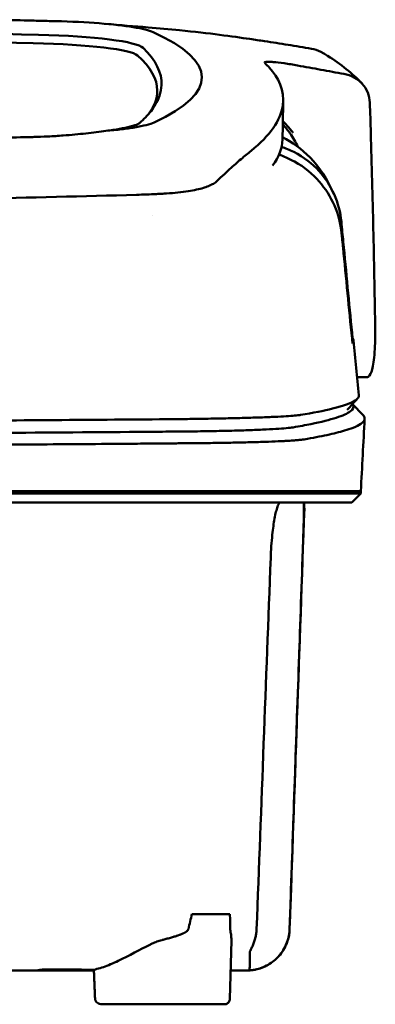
# Model space of a CAD drawing. Header units: millimetres. Extents: x 327 to 827, y 169 to 730.
# Tile 10 of 11: x 625 to 656, y 641 to 729. Entities that reach past the tile are written whole.
import ezdxf

# ---------------------------------------------------------------- set-up
doc = ezdxf.new("R2010")
doc.units = ezdxf.units.MM
doc.layers.add('Visible (ISO)', color=7, linetype='Continuous', lineweight=50)

msp = doc.modelspace()

# ---------------------------------------------------------------- linework, layer by layer
at = {"layer": 'Visible (ISO)'}
for p, q in [((636.843, 713.576), (636.834, 713.576)), ((655.618, 697.239), (654.738, 697.239)), ((654.328, 694.845), (655.265, 693.859)), ((576.999, 687.069), (638.643, 687.069)), ((638.732, 687.069), (638.643, 687.069)), ((638.732, 687.069), (649.697, 687.069)), ((649.721, 687.069), (649.697, 687.069)), ((649.721, 687.069), (655.071, 687.069)), ((655.071, 686.868), (654.267, 686.063)), ((655.071, 686.868), (655.071, 687.069)), ((650.009, 685.56), (650.033, 685.56)), ((640.005, 649.344), (643.394, 649.344)), ((643.395, 641.786), (643.524, 646.974)), ((626.728, 644.391), (626.727, 644.314)), ((631.265, 644.314), (626.727, 644.314)), ((642.924, 641.296), (631.984, 641.296))]:
    msp.add_line(p, q, dxfattribs=at)
for centre, major_axis, ratio, start_param, end_param in [((522.383, 675.046), (491.039, 0), 0.112496, 1.354332, 1.357413), ((576.934, 703.372), (225.492, -0.002), 0.110939, 1.349997, 1.570873), ((625.466, 727.698), (11.395, 0.001), 0.116501, 0.614123, 1.36031), ((625.282, 727.673), (11.62, 0.008), 0.117057, 0.249938, 0.614067), ((576.912, 703.341), (227.223, 0), 0.106767, 1.353676, 1.570775), ((623.677, 726.452), (12.06, 0.005), 0.112737, 0.11229, 1.349826), ((499.972, 723.995), (140.93, -0.029), 0.116446, 6.036732, 6.532603), ((623.284, 725.784), (11.958, 0), 0.106769, 0.116759, 1.353619), ((389.405, 723.799), (247.896, -0.399), 0.112494, 6.278818, 6.39844), ((390.652, 722.798), (246.265, 0), 0.106767, 0.000001, 0.119511), ((319.928, 676.751), (328.583, 44.868), 0.123507, 0.082944, 0.095023), ((-1005.687, 683.048), (1662.18, -0.149), 0.85466, 0.02543, 0.027339), ((625.164, 720.316), (11.832, -0.02), 0.1161, 5.67706, 6.03839), ((642.139, 714.764), (8, 0), 0.941628, 0.410478, 0.600203), ((392.475, 718.493), (255.609, 0), 0.112496, 6.200345, 6.281111), ((635.042, 715.096), (7.019, -0.248), 0.209962, 5.741321, 5.773176), ((394.501, 700.468), (259.925, 0), 0.034069, 6.257756, 6.307803), ((520.849, 741.487), (131.694, -46.074), 0.097566, 6.101307, 6.105634), ((634.658, 693.217), (-15.81, -0.255), 0.013999, 4.418519, 4.469043), ((637.316, 692.535), (8.723, 0.051), 0.01813, 4.865307, 4.874761), ((645.328, 692.796), (4.065, 0.085), 0.066213, 5.851345, 5.864487), ((637.568, 692.646), (9.376, -0.134), 0.138927, 4.85562, 4.864897), ((645.873, 692.731), (4.539, -0.85), 0.14797, 5.883025, 5.89552), ((706.867, 686.315), (-100.955, -2891.748), 0.019629, 4.713161, 4.713335), ((390.558, 647.982), (258.164, 0.021), 0.00001, 6.282407, 6.282422), ((626.628, 644.314), (0.392, 0), 0.000189, 2.574212, 2.713359)]:
    msp.add_ellipse(centre, major_axis=major_axis, ratio=ratio, start_param=start_param, end_param=end_param, dxfattribs=at)
for points, knots in [([(622.222, 729.127), (623.164, 729.107), (624.102, 729.086), (625.486, 729.054), (625.677, 729.049), (626.369, 729.032)], [0, 0, 0, 0, 0.2875768, 0.2875768, 0.4241939, 0.4241939, 0.4241939, 0.4241939]), ([(645.139, 727.41), (643.69, 727.623), (641.536, 727.923), (637.987, 728.283), (637.047, 728.368), (636.104, 728.443)], [-1.440036, -1.440036, -1.440036, -1.440036, -0.642113, -0.642113, -0.360667, -0.360667, -0.360667, -0.360667]), ([(645.171, 727.405), (645.391, 727.372), (645.61, 727.34), (646.05, 727.277), (646.269, 727.246), (646.485, 727.216)], [-0.1345748, -0.1345748, -0.1345748, -0.1345748, -0.0679854, -0.0679854, -0.0000014, -0.0000014, -0.0000014, -0.0000014]), ([(646.485, 727.216), (646.486, 727.216), (646.487, 727.216), (646.488, 727.216), (646.488, 727.216), (646.488, 727.216)], [-0.0004547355, -0.0004547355, -0.0004547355, -0.0004547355, -0.000271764, -0.000271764, -0.0001436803, -0.0001436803, -0.0001436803, -0.0001436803]), ([(646.488, 727.216), (647.186, 727.108), (647.882, 726.998), (649.276, 726.77), (649.973, 726.653), (650.67, 726.534)], [-0.4238688, -0.4238688, -0.4238688, -0.4238688, -0.2121683, -0.2121683, -0.0000057, -0.0000057, -0.0000057, -0.0000057]), ([(651.722, 726.146), (651.648, 726.191), (651.571, 726.232), (651.233, 726.395), (650.955, 726.485), (650.67, 726.533)], [0.246521, 0.246521, 0.246521, 0.246521, 0.2758807, 0.2758807, 0.3733983, 0.3733983, 0.3733983, 0.3733983]), ([(645.285, 717.432), (646.963, 718.787), (647.909, 720.14), (648.325, 722.855), (647.679, 723.979), (646.923, 724.827)], [-4.346663, -4.346663, -4.346663, -4.346663, -2.419846, -2.419846, -0.37687, -0.37687, -0.37687, -0.37687]), ([(646.481, 725.293), (646.455, 725.333), (646.507, 725.358), (646.752, 725.379), (646.944, 725.374), (647.192, 725.355)], [-0.2425146, -0.2425146, -0.2425146, -0.2425146, -0.1218064, -0.1218064, 0, 0, 0, 0]), ([(646.504, 725.267), (646.499, 725.272), (646.494, 725.276), (646.487, 725.285), (646.484, 725.289), (646.481, 725.293)], [-0.02379966, -0.02379966, -0.02379966, -0.02379966, -0.01189775, -0.01189775, 0, 0, 0, 0]), ([(647.27, 725.349), (647.539, 725.326), (647.863, 725.288), (648.416, 725.21), (648.616, 725.179), (649.021, 725.114), (649.226, 725.078), (649.433, 725.041)], [-0.2554395, -0.2554395, -0.2554395, -0.2554395, -0.1295137, -0.1295137, -0.0635227, -0.0635227, 0, 0, 0, 0]), ([(653.568, 724.289), (652.879, 724.415), (652.189, 724.541), (650.812, 724.791), (650.124, 724.916), (649.436, 725.04)], [-0.4226271, -0.4226271, -0.4226271, -0.4226271, -0.2111495, -0.2111495, -0.0002764, -0.0002764, -0.0002764, -0.0002764]), ([(653.568, 724.289), (653.884, 724.232), (654.186, 724.125), (654.737, 723.828), (654.983, 723.637), (655.402, 723.182), (655.568, 722.915), (655.801, 722.345), (655.866, 722.038), (655.875, 721.731)], [0.0000001, 0.0000001, 0.0000001, 0.0000001, 0.0969079, 0.0969079, 0.1954042, 0.1954042, 0.2999147, 0.2999147, 0.4078288, 0.4078288, 0.4078288, 0.4078288]), ([(637.298, 723.278), (637.273, 722.652), (637.06, 722.027), (636.419, 721.026), (636.109, 720.65), (635.637, 720.181), (635.538, 720.087), (635.31, 719.879), (635.173, 719.763), (633.968, 719.45), (633.235, 719.323), (632.333, 719.212)], [-5.749402, -5.749402, -5.749402, -5.749402, -2.990939, -2.990939, -1.325537, -1.325537, -0.909235, -0.909235, -0.401118, -0.401118, -0.000028, -0.000028, -0.000028, -0.000028]), ([(634.886, 719.516), (634.537, 719.458), (634.148, 719.404), (633.294, 719.302), (632.829, 719.255), (632.333, 719.212)], [0, 0, 0, 0, 0.1862934, 0.1862934, 0.373657, 0.373657, 0.373657, 0.373657]), ([(648.115, 720.102), (648.242, 719.964), (648.371, 719.82), (648.592, 719.567), (648.683, 719.46), (648.925, 719.171), (649.035, 719.031), (649.046, 719.021)], [0.2220516, 0.2220516, 0.2220516, 0.2220516, 0.2910621, 0.2910621, 0.3393663, 0.3393663, 0.4191002, 0.4191002, 0.4191002, 0.4191002]), ([(625.928, 718.664), (625.86, 718.662), (625.792, 718.66), (624.828, 718.637), (623.93, 718.615), (623.031, 718.592)], [-0.2961372, -0.2961372, -0.2961372, -0.2961372, -0.2753203, -0.2753203, 0, 0, 0, 0]), ([(628.533, 718.797), (628.312, 718.779), (628.089, 718.763), (627.616, 718.733), (627.392, 718.72), (627.186, 718.71)], [-0.50387247, -0.50387247, -0.50387247, -0.50387247, -0.45983504, -0.45983504, -0.4114315, -0.4114315, -0.4114315, -0.4114315]), ([(632.333, 719.212), (631.792, 719.131), (631.197, 719.055), (629.921, 718.917), (629.243, 718.854), (628.533, 718.797)], [-0.4693062, -0.4693062, -0.4693062, -0.4693062, -0.2338119, -0.2338119, 0, 0, 0, 0]), ([(655.959, 719.019), (656.044, 716.176), (656.118, 713.333), (656.248, 707.647), (656.303, 704.804), (656.349, 701.961)], [0.000092, 0.000092, 0.000092, 0.000092, 0.998221, 0.998221, 1.99626, 1.99626, 1.99626, 1.99626]), ([(653.333, 711.084), (653.251, 711.938), (653.032, 712.774), (652.346, 714.324), (651.883, 715.031), (650.754, 716.268), (650.019, 716.867), (648.714, 717.521), (648.339, 717.666), (648.002, 717.774)], [0, 0, 0, 0, 0.2574331, 0.2574331, 0.513221, 0.513221, 0.7737087, 0.7737087, 0.8833633, 0.8833633, 0.8833633, 0.8833633]), ([(645.285, 717.432), (645.145, 717.319), (645, 717.199), (644.7, 716.949), (644.546, 716.819), (644.386, 716.685)], [0, 0, 0, 0, 0.2796752, 0.2796752, 0.5576135, 0.5576135, 0.5576135, 0.5576135]), ([(653.355, 710.098), (653.272, 710.94), (653.055, 711.771), (652.375, 713.334), (651.913, 714.059), (650.789, 715.343), (650.057, 715.975), (648.649, 716.755), (648.174, 716.948), (647.775, 717.082)], [-0.7071846, -0.7071846, -0.7071846, -0.7071846, -0.5257935, -0.5257935, -0.3432663, -0.3432663, -0.157236, -0.157236, -0.0552414, -0.0552414, -0.0552414, -0.0552414]), ([(644.386, 716.685), (644.068, 716.415), (643.723, 716.106), (643.214, 715.644), (643.06, 715.504), (642.905, 715.361)], [0, 0, 0, 0, 0.5552811, 0.5552811, 0.7859676, 0.7859676, 0.7859676, 0.7859676]), ([(637.749, 713.629), (638.455, 713.673), (639.108, 713.741), (640.209, 713.912), (640.663, 714.011), (641.029, 714.124)], [-0.4625677, -0.4625677, -0.4625677, -0.4625677, -0.2330564, -0.2330564, -0.0223869, -0.0223869, -0.0223869, -0.0223869]), ([(641.918, 714.5), (641.816, 714.44), (641.701, 714.382), (641.442, 714.269), (641.299, 714.214), (641.142, 714.161)], [0, 0, 0, 0, 0.0956462, 0.0956462, 0.1913091, 0.1913091, 0.1913091, 0.1913091]), ([(641.918, 714.5), (641.983, 714.539), (642.043, 714.577), (642.15, 714.656), (642.198, 714.696), (642.24, 714.736)], [-0.1224987, -0.1224987, -0.1224987, -0.1224987, -0.0612768, -0.0612768, 0, 0, 0, 0]), ([(577.244, 712.708), (586.929, 712.71), (596.608, 712.777), (615.936, 713.042), (625.566, 713.241), (635.071, 713.505)], [-5.838765, -5.838765, -5.838765, -5.838765, -2.931647, -2.931647, 0, 0, 0, 0]), ([(636.834, 713.576), (636.547, 713.561), (636.258, 713.547), (635.67, 713.524), (635.371, 713.513), (635.071, 713.505)], [0.0010258, 0.0010258, 0.0010258, 0.0010258, 0.0919929, 0.0919929, 0.1847322, 0.1847322, 0.1847322, 0.1847322]), ([(636.843, 713.576), (636.996, 713.585), (637.148, 713.593), (637.45, 713.61), (637.6, 713.619), (637.749, 713.629)], [-0.09692418, -0.09692418, -0.09692418, -0.09692418, -0.04843685, -0.04843685, 0, 0, 0, 0]), ([(654.288, 701.181), (654.026, 703.892), (653.765, 706.605), (653.504, 709.316), (653.447, 709.905), (653.39, 710.495), (653.333, 711.084)], [0.478961, 0.478961, 0.478961, 0.478961, 8.650914, 8.650914, 8.650914, 10.427613, 10.427613, 10.427613, 10.427613]), ([(654.283, 700.685), (654.017, 703.392), (653.75, 706.096), (653.483, 708.804), (653.44, 709.236), (653.398, 709.667), (653.355, 710.098)], [0.46186, 0.46186, 0.46186, 0.46186, 8.654063, 8.654063, 8.654063, 9.958979, 9.958979, 9.958979, 9.958979]), ([(656.349, 701.961), (656.36, 701.252), (656.355, 700.601), (656.3, 699.279), (656.24, 698.666), (656.072, 697.814), (655.975, 697.538), (655.797, 697.303), (655.731, 697.256), (655.647, 697.24), (655.632, 697.239), (655.618, 697.239)], [0.000001, 0.000001, 0.000001, 0.000001, 0.24889, 0.24889, 0.568691, 0.568691, 0.841683, 0.841683, 0.983465, 0.983465, 1.012053, 1.012053, 1.012053, 1.012053]), ([(654.347, 700.687), (654.345, 700.689), (654.343, 700.7), (654.336, 700.744), (654.332, 700.775), (654.321, 700.862), (654.315, 700.916), (654.306, 700.998), (654.302, 701.033), (654.295, 701.106), (654.291, 701.143), (654.288, 701.181)], [0, 0, 0, 0, 0.01893043, 0.01893043, 0.03701692, 0.03701692, 0.05933152, 0.05933152, 0.07460682, 0.07460682, 0.08989797, 0.08989797, 0.08989797, 0.08989797]), ([(654.341, 700.243), (654.34, 700.241), (654.337, 700.249), (654.33, 700.285), (654.326, 700.312), (654.316, 700.387), (654.31, 700.437), (654.301, 700.514), (654.297, 700.547), (654.29, 700.614), (654.287, 700.649), (654.283, 700.685)], [-0.06070109, -0.06070109, -0.06070109, -0.06070109, -0.04973489, -0.04973489, -0.03788451, -0.03788451, -0.02141751, -0.02141751, -0.01070474, -0.01070474, 0, 0, 0, 0]), ([(654.893, 695.629), (654.907, 695.474), (654.799, 695.318), (654.568, 695.164), (654.202, 694.919), (653.528, 694.676), (652.552, 694.434), (651.783, 694.244), (650.823, 694.055), (649.679, 693.868)], [51.780318, 51.780318, 51.780318, 51.780318, 65.647729, 65.647729, 65.647729, 87.530305, 87.530305, 87.530305, 104.770272, 104.770272, 104.770272, 104.770272]), ([(649.044, 692.764), (649.614, 692.861), (650.139, 692.959), (650.619, 693.056), (651.539, 693.244), (652.295, 693.432), (652.88, 693.621), (653.466, 693.81), (653.884, 694), (654.133, 694.19), (654.381, 694.38), (654.461, 694.571), (654.371, 694.761), (654.359, 694.787), (654.343, 694.814), (654.324, 694.84)], [0, 0, 0, 0, 0.00852217, 0.00852217, 0.00852217, 0.0248771, 0.0248771, 0.0248771, 0.04123203, 0.04123203, 0.04123203, 0.05758697, 0.05758697, 0.05758697, 0.05986236, 0.05986236, 0.05986236, 0.05986236]), ([(638.464, 693.493), (631.357, 693.432), (624.147, 693.381), (616.914, 693.342), (609.682, 693.302), (602.373, 693.274), (595.068, 693.256), (589.059, 693.241), (583.024, 693.234), (577, 693.234)], [0, 0, 0, 0, 21.882576, 21.882576, 21.882576, 43.765152, 43.765152, 43.765152, 61.766885, 61.766885, 61.766885, 61.766885]), ([(649.558, 693.849), (649.418, 693.83), (649.231, 693.811), (649.001, 693.793), (648.771, 693.774), (648.493, 693.756), (648.176, 693.738), (647.86, 693.721), (647.497, 693.703), (647.1, 693.686), (646.703, 693.67), (646.262, 693.654), (645.792, 693.638), (645.322, 693.623), (644.812, 693.608), (644.278, 693.594), (643.743, 693.581), (643.174, 693.568), (642.586, 693.556), (641.997, 693.544), (641.379, 693.533), (640.748, 693.523), (640.254, 693.515), (639.747, 693.508), (639.234, 693.502)], [0, 0, 0, 0, 1.921104, 1.921104, 1.921104, 3.842208, 3.842208, 3.842208, 5.763312, 5.763312, 5.763312, 7.684416, 7.684416, 7.684416, 9.60552, 9.60552, 9.60552, 11.526625, 11.526625, 11.526625, 13.447729, 13.447729, 13.447729, 14.949954, 14.949954, 14.949954, 14.949954]), ([(650.027, 691.69), (650.778, 691.819), (651.45, 691.948), (652.642, 692.208), (653.161, 692.338), (653.893, 692.556), (654.151, 692.644), (654.67, 692.849), (654.904, 692.966), (655.3, 693.24), (655.413, 693.397), (655.41, 693.656), (655.362, 693.758), (655.265, 693.859)], [-6.886177, -6.886177, -6.886177, -6.886177, -6.165652, -6.165652, -5.441648, -5.441648, -4.957438, -4.957438, -4.310444, -4.310444, -3.446201, -3.446201, -2.886006, -2.886006, -2.886006, -2.886006]), ([(576.999, 692.124), (581.398, 692.124), (585.8, 692.128), (590.193, 692.135), (595.633, 692.145), (601.075, 692.161), (606.486, 692.183), (611.897, 692.205), (617.299, 692.233), (622.659, 692.267), (627.161, 692.295), (631.65, 692.328), (636.105, 692.365), (636.953, 692.372), (637.8, 692.379), (638.646, 692.386)], [0, 0, 0, 0, 0.01320302, 0.01320302, 0.01320302, 0.02955506, 0.02955506, 0.02955506, 0.04590711, 0.04590711, 0.04590711, 0.05964326, 0.05964326, 0.05964326, 0.06225916, 0.06225916, 0.06225916, 0.06225916]), ([(638.727, 692.387), (638.761, 692.387), (638.794, 692.387), (638.827, 692.388), (638.896, 692.388), (638.964, 692.389), (639.032, 692.39), (639.101, 692.39), (639.169, 692.391), (639.237, 692.392), (639.409, 692.393), (639.582, 692.395), (639.752, 692.397), (639.922, 692.399), (640.093, 692.401), (640.261, 692.404), (640.596, 692.408), (640.931, 692.413), (641.255, 692.418), (641.904, 692.429), (642.538, 692.442), (643.132, 692.456), (643.727, 692.47), (644.298, 692.485), (644.824, 692.502), (645.351, 692.519), (645.845, 692.538), (646.291, 692.558), (646.736, 692.577), (647.143, 692.598), (647.497, 692.62), (647.851, 692.642), (648.16, 692.665), (648.414, 692.688), (648.669, 692.712), (648.873, 692.736), (649.022, 692.761)], [0, 0, 0, 0, 0.00010295, 0.00010295, 0.00010295, 0.00031548, 0.00031548, 0.00031548, 0.000528, 0.000528, 0.000528, 0.00106596, 0.00106596, 0.00106596, 0.00160392, 0.00160392, 0.00160392, 0.00267984, 0.00267984, 0.00267984, 0.00483168, 0.00483168, 0.00483168, 0.00698352, 0.00698352, 0.00698352, 0.00913536, 0.00913536, 0.00913536, 0.01128719, 0.01128719, 0.01128719, 0.01343903, 0.01343903, 0.01343903, 0.01559087, 0.01559087, 0.01559087, 0.01559087]), ([(576.999, 691.074), (578.949, 691.074), (580.899, 691.075), (584.8, 691.078), (586.751, 691.081), (592.606, 691.09), (596.506, 691.099), (602.995, 691.12), (605.588, 691.129), (610.764, 691.151), (613.347, 691.164), (617.856, 691.188), (619.785, 691.199), (624.594, 691.229), (627.47, 691.248), (631.767, 691.28), (633.196, 691.291), (635.335, 691.308), (636.047, 691.314), (637.113, 691.323), (637.468, 691.326), (638.001, 691.33), (638.178, 691.332), (638.445, 691.334), (638.533, 691.335), (638.729, 691.337), (638.819, 691.337), (638.888, 691.338)], [-4.030061, -4.030061, -4.030061, -4.030061, -3.653231, -3.653231, -3.275977, -3.275977, -2.520565, -2.520565, -2.016634, -2.016634, -1.51279, -1.51279, -1.135053, -1.135053, -0.568897, -0.568897, -0.286119, -0.286119, -0.144824, -0.144824, -0.074201, -0.074201, -0.038896, -0.038896, -0.021246, -0.021246, 0, 0, 0, 0]), ([(638.974, 691.338), (639.15, 691.34), (639.326, 691.341), (639.676, 691.343), (639.851, 691.345), (640.142, 691.347), (640.259, 691.348), (640.531, 691.351), (640.685, 691.353), (641.046, 691.357), (641.251, 691.359), (641.727, 691.365), (641.997, 691.369), (642.62, 691.378), (642.97, 691.384), (643.773, 691.399), (644.217, 691.408), (644.889, 691.423), (645.128, 691.43), (645.627, 691.443), (645.885, 691.451), (646.382, 691.466), (646.621, 691.474), (647.25, 691.498), (647.619, 691.513), (648.081, 691.535), (648.202, 691.542), (648.52, 691.559), (648.707, 691.57), (649.008, 691.59), (649.128, 691.598), (649.406, 691.62), (649.553, 691.633), (649.807, 691.659), (649.915, 691.673), (650.004, 691.687)], [-1.675078, -1.675078, -1.675078, -1.675078, -1.620697, -1.620697, -1.565777, -1.565777, -1.528877, -1.528877, -1.479343, -1.479343, -1.412749, -1.412749, -1.323055, -1.323055, -1.202102, -1.202102, -1.038984, -1.038984, -0.945175, -0.945175, -0.837697, -0.837697, -0.730315, -0.730315, -0.543129, -0.543129, -0.473441, -0.473441, -0.352446, -0.352446, -0.262698, -0.262698, -0.12999, -0.12999, 0, 0, 0, 0]), ([(655.071, 686.868), (655.071, 686.868), (655.043, 686.868), (654.894, 686.868), (654.727, 686.868), (654.213, 686.868), (653.843, 686.868), (653.132, 686.868), (652.859, 686.868), (652.236, 686.868), (651.882, 686.868), (651.087, 686.868), (650.641, 686.868), (650.022, 686.868), (649.759, 686.868), (649.553, 686.868), (649.48, 686.868), (649.273, 686.868), (649.127, 686.868), (648.878, 686.868), (648.789, 686.868), (648.544, 686.868), (648.381, 686.868), (648.023, 686.868), (647.827, 686.868), (647.447, 686.868), (647.266, 686.868), (646.806, 686.868), (646.518, 686.868), (645.997, 686.868), (645.772, 686.868), (645.312, 686.868), (645.077, 686.868), (644.686, 686.868), (644.535, 686.868), (644.189, 686.868), (643.994, 686.868), (643.537, 686.868), (643.272, 686.868), (642.831, 686.868), (642.657, 686.868), (642.089, 686.868), (641.685, 686.868), (639.943, 686.868), (639.217, 686.868), (634.854, 686.868), (632.352, 686.868), (627.488, 686.868), (625.126, 686.868), (618.327, 686.868), (613.874, 686.868), (607.448, 686.868), (605.487, 686.868), (601.689, 686.868), (599.851, 686.868), (596.285, 686.868), (594.556, 686.868), (586.344, 686.868), (579.849, 686.868), (570.914, 686.868), (568.474, 686.868), (561.765, 686.868), (557.5, 686.868), (551.65, 686.868), (550.057, 686.868), (545.679, 686.868), (542.9, 686.868), (535.963, 686.868), (531.816, 686.868), (523.556, 686.868), (519.444, 686.868), (515.356, 686.868)], [4.259276, 4.259276, 4.259276, 4.259276, 4.670353, 4.670353, 5.333093, 5.333093, 6.087544, 6.087544, 6.48643, 6.48643, 6.916955, 6.916955, 7.375465, 7.375465, 7.508459, 7.508459, 7.569769, 7.569769, 7.664913, 7.664913, 7.713725, 7.713725, 7.791614, 7.791614, 7.873119, 7.873119, 7.940289, 7.940289, 8.037054, 8.037054, 8.105988, 8.105988, 8.173685, 8.173685, 8.21539, 8.21539, 8.267249, 8.267249, 8.334795, 8.334795, 8.377608, 8.377608, 8.47358, 8.47358, 8.783476, 8.783476, 9.196774, 9.196774, 9.584439, 9.584439, 10.310287, 10.310287, 10.628298, 10.628298, 10.925673, 10.925673, 11.204895, 11.204895, 12.251527, 12.251527, 12.644845, 12.644845, 13.333545, 13.333545, 13.591652, 13.591652, 14.043256, 14.043256, 14.721038, 14.721038, 15.399535, 15.399535, 15.399535, 15.399535]), ([(654.267, 686.063), (654.267, 686.063), (654.256, 686.063), (654.234, 686.063), (654.149, 686.063), (653.894, 686.063), (653.471, 686.063), (653.048, 686.063), (652.456, 686.063), (651.696, 686.063), (651.317, 686.063), (650.895, 686.063), (650.432, 686.063), (650.2, 686.063), (649.958, 686.063), (649.705, 686.063), (649.579, 686.063), (649.45, 686.063), (649.319, 686.063), (649.253, 686.063), (649.187, 686.063), (649.12, 686.063), (649.086, 686.063), (649.052, 686.063), (649.019, 686.063), (649.002, 686.063), (648.985, 686.063), (648.968, 686.063), (648.959, 686.063), (648.951, 686.063), (648.942, 686.063), (648.938, 686.063), (648.934, 686.063), (648.929, 686.063), (648.925, 686.063), (648.921, 686.063), (648.917, 686.063), (648.914, 686.063), (648.912, 686.063), (648.909, 686.063), (648.903, 686.063), (648.898, 686.063), (648.892, 686.063), (648.886, 686.063), (648.88, 686.063), (648.874, 686.063), (648.863, 686.063), (648.85, 686.063), (648.838, 686.063), (648.813, 686.063), (648.787, 686.063), (648.759, 686.063), (648.715, 686.063), (648.667, 686.063), (648.616, 686.063), (648.565, 686.063), (648.51, 686.063), (648.452, 686.063), (648.337, 686.063), (648.207, 686.063), (648.066, 686.063), (647.784, 686.063), (647.448, 686.063), (647.068, 686.063), (646.688, 686.063), (646.256, 686.063), (645.788, 686.063), (645.319, 686.063), (644.802, 686.063), (644.256, 686.063), (643.709, 686.063), (643.12, 686.063), (642.509, 686.063), (641.898, 686.063), (641.25, 686.063), (640.588, 686.063), (640.257, 686.063), (639.917, 686.063), (639.577, 686.063), (639.406, 686.063), (639.233, 686.063), (639.061, 686.063), (638.888, 686.063), (638.713, 686.063), (638.539, 686.063), (638.444, 686.063), (638.349, 686.063), (638.255, 686.063), (638.048, 686.063), (637.842, 686.063), (637.635, 686.063), (637.287, 686.063), (636.938, 686.063), (636.589, 686.063), (636.241, 686.063), (635.892, 686.063), (635.542, 686.063), (634.953, 686.063), (634.363, 686.063), (633.773, 686.063), (633.183, 686.063), (632.592, 686.063), (632.001, 686.063), (630.818, 686.063), (629.634, 686.063), (628.448, 686.063), (625.78, 686.063), (623.097, 686.063), (620.413, 686.063), (617.729, 686.063), (615.032, 686.063), (612.334, 686.063), (606.939, 686.063), (601.509, 686.063), (596.077, 686.063), (593.361, 686.063), (590.636, 686.063), (587.915, 686.063), (585.194, 686.063), (582.466, 686.063), (579.742, 686.063), (578.128, 686.063), (576.514, 686.063), (574.9, 686.063), (571.269, 686.063), (567.635, 686.063), (564.008, 686.063), (558.568, 686.063), (553.125, 686.063), (547.714, 686.063), (542.302, 686.063), (536.9, 686.063), (531.539, 686.063), (526.178, 686.063), (520.837, 686.063), (515.549, 686.063)], [0.3330934, 0.3330934, 0.3330934, 0.3330934, 0.3372182, 0.3372182, 0.3372182, 0.3535986, 0.3535986, 0.3535986, 0.369979, 0.369979, 0.369979, 0.3781692, 0.3781692, 0.3781692, 0.3822643, 0.3822643, 0.3822643, 0.3843118, 0.3843118, 0.3843118, 0.3853356, 0.3853356, 0.3853356, 0.3858475, 0.3858475, 0.3858475, 0.3861034, 0.3861034, 0.3861034, 0.3862314, 0.3862314, 0.3862314, 0.3862954, 0.3862954, 0.3862954, 0.3863594, 0.3863594, 0.3863594, 0.3863968, 0.3863968, 0.3863968, 0.3864806, 0.3864806, 0.3864806, 0.3865644, 0.3865644, 0.3865644, 0.386732, 0.386732, 0.386732, 0.3870672, 0.3870672, 0.3870672, 0.3876065, 0.3876065, 0.3876065, 0.3881457, 0.3881457, 0.3881457, 0.3892243, 0.3892243, 0.3892243, 0.3913814, 0.3913814, 0.3913814, 0.3935385, 0.3935385, 0.3935385, 0.3956955, 0.3956955, 0.3956955, 0.3978526, 0.3978526, 0.3978526, 0.4000097, 0.4000097, 0.4000097, 0.4010883, 0.4010883, 0.4010883, 0.4016275, 0.4016275, 0.4016275, 0.4021668, 0.4021668, 0.4021668, 0.4024603, 0.4024603, 0.4024603, 0.4030994, 0.4030994, 0.4030994, 0.404178, 0.404178, 0.404178, 0.4052565, 0.4052565, 0.4052565, 0.4070765, 0.4070765, 0.4070765, 0.4088966, 0.4088966, 0.4088966, 0.4125367, 0.4125367, 0.4125367, 0.4207269, 0.4207269, 0.4207269, 0.4289171, 0.4289171, 0.4289171, 0.4452975, 0.4452975, 0.4452975, 0.4534877, 0.4534877, 0.4534877, 0.4616779, 0.4616779, 0.4616779, 0.4665313, 0.4665313, 0.4665313, 0.4774516, 0.4774516, 0.4774516, 0.493832, 0.493832, 0.493832, 0.5102124, 0.5102124, 0.5102124, 0.5265928, 0.5265928, 0.5265928, 0.5265928]), ([(647.03, 681.117), (647.044, 681.468), (647.062, 681.816), (647.111, 682.512), (647.141, 682.857), (647.232, 683.723), (647.3, 684.21), (647.457, 685.078), (647.547, 685.438), (647.689, 685.824), (647.741, 685.927), (647.83, 686.038), (647.869, 686.063), (647.906, 686.063)], [-0.7883901, -0.7883901, -0.7883901, -0.7883901, -0.6831553, -0.6831553, -0.5736049, -0.5736049, -0.3943504, -0.3943504, -0.1984717, -0.1984717, -0.0870001, -0.0870001, -0.000001, -0.000001, -0.000001, -0.000001]), ([(649.964, 686.063), (649.967, 686.063), (649.97, 686.057), (649.977, 686.033), (649.979, 686.015), (649.988, 685.926), (649.991, 685.823), (649.995, 685.434), (649.991, 685.074), (649.971, 684.207), (649.958, 683.723), (649.931, 682.861), (649.92, 682.515), (649.896, 681.818), (649.885, 681.468), (649.872, 681.117)], [-0.7832737, -0.7832737, -0.7832737, -0.7832737, -0.7415068, -0.7415068, -0.6969778, -0.6969778, -0.5858932, -0.5858932, -0.3917749, -0.3917749, -0.2149614, -0.2149614, -0.1053633, -0.1053633, -0.000001, -0.000001, -0.000001, -0.000001]), ([(645.778, 648.003), (645.987, 653.523), (646.196, 659.041), (646.613, 670.08), (646.822, 675.598), (647.03, 681.117)], [0.000009, 0.000009, 0.000009, 0.000009, 1.657189, 1.657189, 3.314368, 3.314368, 3.314368, 3.314368]), ([(649.872, 681.117), (649.748, 677.554), (649.624, 673.991), (649.5, 670.428), (649.37, 666.691), (649.24, 662.953), (649.11, 659.216), (648.98, 655.478), (648.85, 651.741), (648.72, 648.003)], [0, 0, 0, 0, 0.01069684, 0.01069684, 0.01069684, 0.02191762, 0.02191762, 0.02191762, 0.0331384, 0.0331384, 0.0331384, 0.0331384]), ([(639.701, 648.005), (639.687, 647.944), (639.639, 647.88), (639.555, 647.813), (639.513, 647.78), (639.462, 647.746), (639.402, 647.712), (639.39, 647.705), (639.377, 647.698), (639.365, 647.692), (639.345, 647.681), (639.325, 647.671), (639.304, 647.66), (639.287, 647.651), (639.269, 647.642), (639.25, 647.634), (639.241, 647.629), (639.231, 647.625), (639.222, 647.62), (639.217, 647.618), (639.212, 647.616), (639.207, 647.614), (639.202, 647.612), (639.195, 647.608), (639.192, 647.607), (639.115, 647.573), (639.026, 647.536), (638.926, 647.499), (638.895, 647.487), (638.862, 647.475), (638.827, 647.463), (638.808, 647.456), (638.788, 647.449), (638.768, 647.442), (638.74, 647.432), (638.711, 647.422), (638.682, 647.412), (638.667, 647.407), (638.652, 647.403), (638.637, 647.398), (638.63, 647.395), (638.622, 647.393), (638.615, 647.39), (638.611, 647.389), (638.607, 647.388), (638.603, 647.386), (638.599, 647.385), (638.594, 647.383), (638.592, 647.383), (638.494, 647.351), (638.388, 647.318), (638.276, 647.285), (638.16, 647.25), (638.035, 647.215), (637.902, 647.179), (637.783, 647.146), (637.658, 647.113), (637.525, 647.079), (637.476, 647.067), (637.426, 647.054), (637.376, 647.042), (637.356, 647.037), (637.336, 647.032), (637.316, 647.027)], [0, 0, 0, 0, 0.125, 0.125, 0.125, 0.1875, 0.1875, 0.1875, 0.1998288, 0.1998288, 0.1998288, 0.21875, 0.21875, 0.21875, 0.234375, 0.234375, 0.234375, 0.2421875, 0.2421875, 0.2421875, 0.2460937, 0.2460937, 0.2460937, 0.25, 0.25, 0.25, 0.375, 0.375, 0.375, 0.4147844, 0.4147844, 0.4147844, 0.4375, 0.4375, 0.4375, 0.46875, 0.46875, 0.46875, 0.484375, 0.484375, 0.484375, 0.4921875, 0.4921875, 0.4921875, 0.4960937, 0.4960937, 0.4960937, 0.5, 0.5, 0.5, 0.6458777, 0.6458777, 0.6458777, 0.796275, 0.796275, 0.796275, 0.9309052, 0.9309052, 0.9309052, 0.980657, 0.980657, 0.980657, 1, 1, 1, 1]), ([(643.513, 647.347), (643.51, 647.388), (643.506, 647.43), (643.496, 647.515), (643.49, 647.558), (643.469, 647.701), (643.452, 647.797), (643.44, 647.872)], [0.000001, 0.000001, 0.000001, 0.000001, 0.0219224, 0.0219224, 0.04372691, 0.04372691, 0.09465012, 0.09465012, 0.09465012, 0.09465012]), ([(648.722, 648.003), (648.708, 647.596), (648.626, 647.185), (648.339, 646.414), (648.127, 646.044), (647.604, 645.401), (647.285, 645.12), (646.584, 644.679), (646.193, 644.515), (645.591, 644.371), (645.387, 644.34), (645.131, 644.321), (645.079, 644.318), (644.988, 644.315), (644.949, 644.314), (644.908, 644.314), (644.907, 644.314), (644.904, 644.314), (644.903, 644.314), (644.903, 644.314), (644.902, 644.314), (644.902, 644.314), (644.902, 644.314), (644.902, 644.314), (644.902, 644.314), (644.902, 644.314)], [0, 0, 0, 0, 0.1224218, 0.1224218, 0.2469459, 0.2469459, 0.3711232, 0.3711232, 0.4952756, 0.4952756, 0.556692, 0.556692, 0.5723047, 0.5723047, 0.5840132, 0.5840132, 0.584562, 0.584562, 0.5847509, 0.5847509, 0.5848454, 0.5848454, 0.584869, 0.584869, 0.5848808, 0.5848808, 0.5848808, 0.5848808]), ([(648.719, 648.003), (648.707, 647.647), (648.683, 647.323), (648.286, 646.295), (648.043, 645.934), (647.48, 645.269), (647.126, 645.012), (646.477, 644.629), (646.077, 644.475), (645.659, 644.39)], [0.0000027, 0.0000027, 0.0000027, 0.0000027, 0.10692, 0.10692, 0.1946951, 0.1946951, 0.3250285, 0.3250285, 0.4961096, 0.4961096, 0.4961096, 0.4961096]), ([(645.778, 648.003), (645.776, 647.958), (645.771, 647.826), (645.732, 647.532), (645.711, 647.414), (645.684, 647.298)], [-0.08915392, -0.08915392, -0.08915392, -0.08915392, -0.03568655, -0.03568655, -0.000001, -0.000001, -0.000001, -0.000001]), ([(631.263, 644.386), (631.632, 644.458), (632.02, 644.579), (632.867, 644.903), (633.326, 645.113), (634.814, 645.847), (635.751, 646.393), (636.466, 646.716)], [-0.43736, -0.43736, -0.43736, -0.43736, -0.3417448, -0.3417448, -0.235453, -0.235453, -0.000001, -0.000001, -0.000001, -0.000001]), ([(636.466, 646.716), (636.595, 646.774), (636.744, 646.838), (637.026, 646.944), (637.171, 646.991), (637.316, 647.027)], [-0.09143325, -0.09143325, -0.09143325, -0.09143325, -0.04551703, -0.04551703, 0, 0, 0, 0]), ([(645.17, 645.969), (645.17, 645.976), (645.173, 645.988), (645.183, 646.013), (645.188, 646.025), (645.203, 646.058), (645.214, 646.081), (645.248, 646.149), (645.272, 646.198), (645.337, 646.328), (645.383, 646.425), (645.526, 646.756), (645.618, 647.01), (645.684, 647.298)], [-0.2117987, -0.2117987, -0.2117987, -0.2117987, -0.1955184, -0.1955184, -0.1846215, -0.1846215, -0.1669143, -0.1669143, -0.1369043, -0.1369043, -0.0889023, -0.0889023, -0.000001, -0.000001, -0.000001, -0.000001]), ([(645.155, 644.323), (645.155, 644.323), (645.155, 644.324), (645.155, 644.329), (645.155, 644.332), (645.156, 644.351), (645.156, 644.38), (645.157, 644.53), (645.158, 644.654), (645.162, 645.083), (645.165, 645.404), (645.17, 645.969)], [0.000001, 0.000001, 0.000001, 0.000001, 0.351998, 0.351998, 0.745219, 0.745219, 1.755431, 1.755431, 2.669013, 2.669013, 3.407397, 3.407397, 3.407397, 3.407397]), ([(626.271, 644.314), (624.245, 644.314), (622.215, 644.314), (620.18, 644.314), (619.993, 644.314), (619.807, 644.314), (619.62, 644.314), (617.772, 644.314), (615.92, 644.314), (614.062, 644.314), (612.016, 644.314), (609.968, 644.314), (607.918, 644.314), (606.892, 644.314), (605.866, 644.314), (604.84, 644.314), (604.37, 644.314), (603.9, 644.314), (603.431, 644.314), (602.874, 644.314), (602.316, 644.314), (601.758, 644.314), (599.603, 644.314), (597.444, 644.314), (595.288, 644.314), (592.571, 644.314), (589.847, 644.314), (587.125, 644.314), (585.916, 644.314), (584.706, 644.314), (583.495, 644.314), (582.89, 644.314), (582.285, 644.314), (581.68, 644.314), (581.075, 644.314), (580.469, 644.314), (579.864, 644.314), (579.505, 644.314), (579.147, 644.314), (578.788, 644.314), (578.429, 644.314), (578.071, 644.314), (577.712, 644.314), (577.475, 644.314), (577.237, 644.314), (576.999, 644.314)], [0, 0, 0, 0, 0.125, 0.125, 0.125, 0.1364517, 0.1364517, 0.1364517, 0.25, 0.25, 0.25, 0.375, 0.375, 0.375, 0.4375, 0.4375, 0.4375, 0.4660904, 0.4660904, 0.4660904, 0.5, 0.5, 0.5, 0.6308834, 0.6308834, 0.6308834, 0.7957727, 0.7957727, 0.7957727, 0.8690401, 0.8690401, 0.8690401, 0.9056613, 0.9056613, 0.9056613, 0.942271, 0.942271, 0.942271, 0.9639594, 0.9639594, 0.9639594, 0.9856424, 0.9856424, 0.9856424, 1, 1, 1, 1]), ([(626.85, 644.394), (626.834, 644.394), (626.767, 644.394), (626.606, 644.384), (626.551, 644.378), (626.458, 644.366), (626.404, 644.358), (626.327, 644.344), (626.287, 644.336), (626.243, 644.323), (626.234, 644.32), (626.238, 644.315), (626.25, 644.314), (626.271, 644.314)], [0.00000515, 0.00000515, 0.00000515, 0.00000515, 0.0050062, 0.0050062, 0.00908358, 0.00908358, 0.0150606, 0.0150606, 0.0189712, 0.0189712, 0.02166593, 0.02166593, 0.02436083, 0.02436083, 0.02436083, 0.02436083]), ([(626.297, 644.314), (626.425, 644.314), (626.526, 644.314), (626.671, 644.314), (626.714, 644.314), (626.727, 644.314)], [0.000002, 0.000002, 0.000002, 0.000002, 0.0803067, 0.0803067, 0.1606391, 0.1606391, 0.1606391, 0.1606391]), ([(626.85, 644.394), (627.584, 644.391), (628.322, 644.389), (629.79, 644.386), (630.529, 644.386), (631.263, 644.386)], [0.0000053, 0.0000053, 0.0000053, 0.0000053, 0.2257441, 0.2257441, 0.4515147, 0.4515147, 0.4515147, 0.4515147]), ([(644.902, 644.314), (644.902, 644.314), (644.902, 644.314), (644.902, 644.314), (644.901, 644.314), (644.834, 644.314), (644.7, 644.314), (644.639, 644.314), (644.565, 644.314), (644.477, 644.314), (644.371, 644.314), (644.243, 644.314), (644.096, 644.314), (643.914, 644.314), (643.701, 644.314), (643.458, 644.314)], [0.4998731, 0.4998731, 0.4998731, 0.4998731, 0.5, 0.5, 0.5, 0.625, 0.625, 0.625, 0.6813252, 0.6813252, 0.6813252, 0.75, 0.75, 0.75, 0.8347083, 0.8347083, 0.8347083, 0.8347083]), ([(645.155, 644.323), (645.155, 644.323), (645.155, 644.323), (645.155, 644.323), (645.156, 644.323), (645.156, 644.323), (645.156, 644.323), (645.158, 644.323), (645.161, 644.323), (645.176, 644.324), (645.198, 644.326), (645.251, 644.33), (645.276, 644.333), (645.344, 644.34), (645.391, 644.346), (645.476, 644.358), (645.513, 644.364), (645.586, 644.376), (645.623, 644.383), (645.659, 644.39)], [0.00000086, 0.00000086, 0.00000086, 0.00000086, 0.00087991, 0.00087991, 0.00188199, 0.00188199, 0.00384805, 0.00384805, 0.00956724, 0.00956724, 0.02772656, 0.02772656, 0.03977327, 0.03977327, 0.05676848, 0.05676848, 0.06845989, 0.06845989, 0.07958056, 0.07958056, 0.07958056, 0.07958056]), ([(631.984, 641.296), (631.914, 641.296), (631.843, 641.306), (631.705, 641.346), (631.638, 641.377), (631.523, 641.459), (631.474, 641.51), (631.416, 641.603), (631.399, 641.639), (631.376, 641.713), (631.37, 641.749), (631.369, 641.786)], [-0.0878045, -0.0878045, -0.0878045, -0.0878045, -0.06621311, -0.06621311, -0.04411788, -0.04411788, -0.02304772, -0.02304772, -0.01101055, -0.01101055, 0, 0, 0, 0]), ([(642.924, 641.296), (642.967, 641.296), (643.014, 641.303), (643.106, 641.332), (643.151, 641.355), (643.232, 641.416), (643.269, 641.453), (643.329, 641.538), (643.353, 641.586), (643.385, 641.683), (643.393, 641.733), (643.394, 641.782), (643.395, 641.784), (643.395, 641.786)], [0, 0, 0, 0, 0.2, 0.2, 0.397636, 0.397636, 0.591705, 0.591705, 0.791705, 0.791705, 0.991705, 0.991705, 1, 1, 1, 1])]:
    msp.add_open_spline(points, degree=3, knots=knots, dxfattribs=at)
for points in [[(632.325, 728.758), (633.635, 728.643), (634.885, 728.54), (636.104, 728.443)], [(645.139, 727.41), (645.15, 727.408), (645.16, 727.407), (645.171, 727.405)], [(651.722, 726.146), (651.851, 726.07), (651.979, 725.992), (652.106, 725.911)], [(652.106, 725.911), (653.305, 725.147), (654.334, 724.335), (655.18, 723.424)], [(647.192, 725.355), (647.217, 725.353), (647.244, 725.351), (647.27, 725.349)], [(636.917, 722.798), (636.917, 722.103), (636.658, 721.407), (636.141, 720.713)], [(648.151, 721.923), (648.128, 720.76), (648.105, 719.597), (648.084, 718.433)], [(648.108, 719.768), (648.329, 719.541), (648.542, 719.29), (648.74, 719.018)], [(627.186, 718.71), (626.695, 718.686), (626.305, 718.673), (625.928, 718.664)], [(648.088, 718.635), (649.779, 717.757), (651.432, 716.359), (652.677, 713.577)], [(642.905, 715.361), (642.679, 715.155), (642.455, 714.943), (642.24, 714.736)], [(636.519, 711.653), (636.519, 711.653), (636.519, 711.653), (636.519, 711.653)], [(654.234, 701.18), (654.252, 701.18), (654.27, 701.18), (654.288, 701.181)], [(654.424, 700.498), (654.58, 698.875), (654.737, 697.252), (654.893, 695.629)], [(654.765, 695.325), (654.46, 694.99), (654.155, 694.655), (653.851, 694.319)], [(655.411, 693.534), (655.298, 691.379), (655.184, 689.224), (655.071, 687.069)], [(650.033, 685.56), (649.596, 673.041), (649.159, 660.522), (648.722, 648.003)], [(639.701, 648.005), (639.802, 648.465), (639.903, 648.912), (640.005, 649.344)], [(643.394, 649.344), (643.409, 648.915), (643.42, 648.469), (643.428, 648.005)], [(643.44, 647.872), (643.433, 647.917), (643.429, 647.961), (643.428, 648.005)], [(643.513, 647.347), (643.523, 647.222), (643.527, 647.097), (643.524, 646.974)], [(644.902, 644.314), (644.897, 644.314), (644.897, 644.314), (644.889, 644.314)]]:
    msp.add_open_spline(points, degree=3, dxfattribs=at)
msp.add_rational_spline([(631.263, 644.386), (631.316, 643.074), (631.369, 641.786)], [1.00059769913, 1.00042998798, 1.00023531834], degree=2, dxfattribs=at)

doc.saveas('drawing.dxf')
